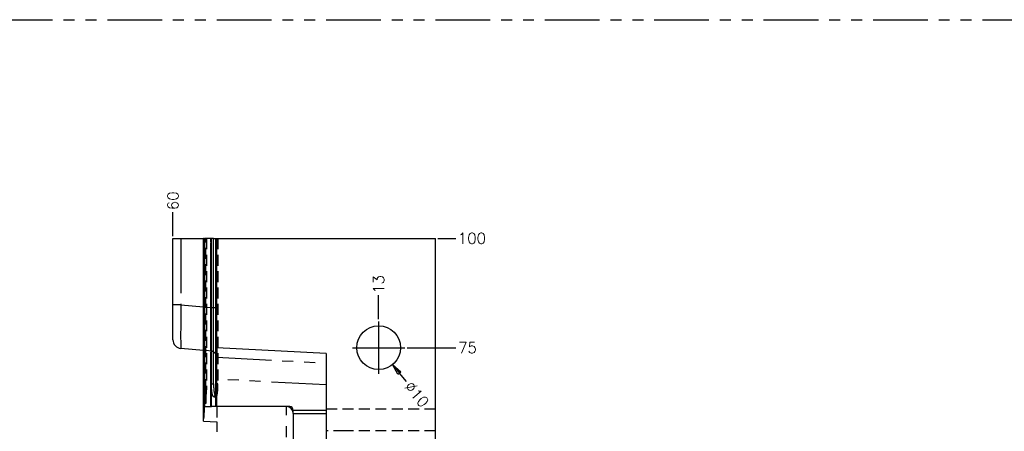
# Model space of a CAD drawing. Extents: x 2651 to 11825, y -3833 to 1075.
# Tile 7 of 256: x 2991 to 3216, y -3517 to -3423. Entities that reach past the tile are written whole.
import ezdxf

# ---------------------------------------------------------------- set-up
doc = ezdxf.new("R2010")
doc.units = 0
doc.header["$LTSCALE"] = 10
for name, pattern in [('CENTER', [2, 1.25, -0.25, 0.25, -0.25]), ('HIDDEN', [0.375, 0.25, -0.125]), ('PHANTOM', [2.5, 1.25, -0.25, 0.25, -0.25, 0.25, -0.25])]:
    doc.linetypes.add(name, pattern=pattern)
doc.layers.get('0').update_dxf_attribs({"linetype": 'CONTINUOUS'})
doc.layers.get('Defpoints').update_dxf_attribs({"linetype": 'CONTINUOUS'})
for name, color, linetype in [('CEN', 1, 'CENTER'), ('DIM', 3, 'CONTINUOUS'), ('DIVIDE', 5, 'PHANTOM'), ('LAYER_099', 7, 'CONTINUOUS')]:
    doc.layers.add(name, color=color, linetype=linetype)
doc.styles.get("Standard").update_dxf_attribs({"font": 'romans.shx'})
doc.dimstyles.new('1-1', dxfattribs={"dimtxt": 2.5, "dimasz": 2.5, "dimexe": 1, "dimexo": 0.5, "dimtad": 0, "dimrnd": 1.38778e-17, "dimzin": 9, "dimdsep": 46, "dimtxsty": 'Standard', "dimblk": 'CLOSED', "dimcen": 0, "dimclrd": 3, "dimclre": 3, "dimclrt": 3, "dimazin": 2, "dimtfac": 0.75, "dimtofl": 0, "dimtmove": 0, "dimatfit": 3, "dimfxl": 0, "dimtolj": 1, "dimarcsym": 0})

# ---------------------------------------------------------------- blocks, each defined once
blk = doc.blocks.new('*D495')
at = {"layer": 'Defpoints', "color": 0}
for p in [(3078.68, -3498.36), (3090.34, -3498.36), (3085.68, -3573.36)]:
    blk.add_point(p, dxfattribs=at)
at = {"layer": 'DIM', "color": 3, "lineweight": -2}
blk.add_line((3079.18, -3498.36), (3090.34, -3498.36), dxfattribs=at)
at = {"layer": 'DIM', "color": 3, "insert": (3092.99, -3498.36), "char_height": 2.5, "attachment_point": 5}
blk.add_mtext('\\A1;75', dxfattribs=at)
blk = doc.blocks.new('_Closed')
at = {"color": 0, "linetype": 'ByBlock', "lineweight": -2}
for p, q in [((-1, 0.167), (0, 0)), ((-1, 0.167), (-1, -0.167)), ((0, 0), (-1, -0.167)), ((0, 0), (-1, 0))]:
    blk.add_line(p, q, dxfattribs=at)
blk = doc.blocks.new('*D496')
at = {"layer": 'Defpoints', "color": 0}
for p in [(3085.68, -3473.36), (3090.34, -3473.36), (3085.68, -3573.36)]:
    blk.add_point(p, dxfattribs=at)
at = {"layer": 'DIM', "color": 3, "lineweight": -2}
blk.add_line((3086.18, -3473.36), (3090.34, -3473.36), dxfattribs=at)
at = {"layer": 'DIM', "color": 3, "insert": (3094, -3473.36), "char_height": 2.5, "attachment_point": 5}
blk.add_mtext('\\A1;100', dxfattribs=at)
blk = doc.blocks.new('*D497')
at = {"layer": 'Defpoints', "color": 0}
for p in [(3072.68, -3486.36), (3072.68, -3492.36), (3085.68, -3573.36)]:
    blk.add_point(p, dxfattribs=at)
at = {"layer": 'DIM', "color": 3, "lineweight": -2}
blk.add_line((3072.68, -3491.86), (3072.68, -3486.36), dxfattribs=at)
at = {"layer": 'DIM', "color": 3, "insert": (3072.68, -3483.89), "char_height": 2.5, "attachment_point": 5, "rotation": 90}
blk.add_mtext('\\A1;13', dxfattribs=at)
blk = doc.blocks.new('*D498')
at = {"layer": 'Defpoints', "color": 0}
for p in [(3025.68, -3467.36), (3025.68, -3473.36), (3085.68, -3573.36)]:
    blk.add_point(p, dxfattribs=at)
at = {"layer": 'DIM', "color": 3, "lineweight": -2}
blk.add_line((3025.68, -3472.86), (3025.68, -3467.36), dxfattribs=at)
at = {"layer": 'DIM', "color": 3, "insert": (3025.68, -3464.77), "char_height": 2.5, "attachment_point": 5, "rotation": 90}
blk.add_mtext('\\A1;60', dxfattribs=at)
blk = doc.blocks.new('*D499')
at = {"layer": 'Defpoints', "color": 0}
for p in [(3069.52, -3494.49), (3075.85, -3502.23)]:
    blk.add_point(p, dxfattribs=at)
at = {"layer": 'DIM', "color": 3, "lineweight": -2}
blk.add_line((3079.02, -3506.09), (3077.44, -3504.16), dxfattribs=at)
at = {"layer": 'DIM', "color": 3, "lineweight": -2, "xscale": 2.5, "yscale": 2.5, "zscale": 2.5, "rotation": 129.3128434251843}
blk.add_blockref('_Closed', (3075.85, -3502.23), dxfattribs=at)
at = {"layer": 'DIM', "color": 3, "insert": (3081.41, -3509.02), "char_height": 2.5, "attachment_point": 5, "rotation": 309.3128}
blk.add_mtext('\\A1;∅10', dxfattribs=at)

msp = doc.modelspace()

# ---------------------------------------------------------------- linework, layer by layer
at = {"layer": 'CEN'}
for p, q in [((3072.684, -3492.358), (3072.684, -3504.358)), ((3066.684, -3498.358), (3078.684, -3498.358))]:
    msp.add_line(p, q, dxfattribs=at)
at = {"layer": 'DIVIDE', "color": 4}
msp.add_line((2660.684, -3423.358), (3780.684, -3423.358), dxfattribs=at)
at = {"layer": 'LAYER_099', "color": 0, "linetype": 'Continuous'}
for p, q in [((3025.684, -3488.556), (3025.684, -3473.358)), ((3025.684, -3473.358), (3027.51, -3473.358)), ((3027.51, -3473.358), (3032.629, -3473.358)), ((3032.629, -3515.145), (3032.629, -3473.358)), ((3032.629, -3473.358), (3032.656, -3473.358)), ((3032.656, -3514.588), (3032.656, -3473.358)), ((3032.813, -3473.358), (3032.656, -3473.358)), ((3032.813, -3473.358), (3032.813, -3512.448)), ((3032.813, -3473.358), (3032.961, -3473.358)), ((3032.961, -3511.826), (3032.961, -3473.358)), ((3034.348, -3473.358), (3032.961, -3473.358)), ((3034.348, -3473.358), (3034.449, -3473.358)), ((3034.449, -3473.358), (3034.449, -3511.826)), ((3034.957, -3473.358), (3034.449, -3473.358)), ((3034.957, -3506.589), (3034.957, -3473.358)), ((3034.957, -3473.358), (3035.404, -3473.358)), ((3035.463, -3511.826), (3035.463, -3473.358)), ((3035.463, -3473.358), (3035.684, -3473.358)), ((3035.684, -3498.358), (3035.684, -3473.358)), ((3035.684, -3473.358), (3085.684, -3473.358)), ((3085.684, -3651.358), (3085.684, -3473.358)), ((3025.684, -3496.525), (3025.684, -3488.556)), ((3032.629, -3498.966), (3027.51, -3498.518)), ((3060.684, -3499.67), (3035.684, -3498.358)), ((3035.684, -3498.358), (3035.684, -3500.547)), ((3035.684, -3505.547), (3035.684, -3500.547)), ((3060.684, -3499.67), (3060.684, -3647.046)), ((3035.684, -3511.826), (3035.684, -3505.547)), ((3032.676, -3514.588), (3032.676, -3508.026)), ((3034.469, -3511.826), (3034.469, -3506.589)), ((3032.813, -3512.448), (3032.833, -3512.448)), ((3032.961, -3511.826), (3034.32, -3511.826)), ((3034.32, -3511.826), (3034.348, -3511.826)), ((3034.449, -3511.826), (3034.351, -3511.826)), ((3034.449, -3511.826), (3034.469, -3511.826)), ((3034.499, -3511.826), (3034.469, -3511.826)), ((3035.484, -3511.826), (3034.499, -3511.826)), ((3035.684, -3511.826), (3035.463, -3511.826)), ((3052.395, -3511.826), (3035.684, -3511.826)), ((3053.172, -3513.381), (3053.172, -3512.604)), ((3053.172, -3512.604), (3060.684, -3512.604)), ((3032.629, -3515.145), (3032.655, -3514.615)), ((3032.655, -3514.615), (3032.656, -3514.588)), ((3032.676, -3514.588), (3032.656, -3514.588)), ((3053.172, -3513.381), (3060.684, -3513.381)), ((3053.172, -3513.381), (3053.172, -3534.014)), ((3032.629, -3515.145), (3035.684, -3515.297)), ((3035.684, -3515.297), (3035.684, -3517.592))]:
    msp.add_line(p, q, dxfattribs=at)
at = {"layer": 'LAYER_099', "color": 253, "linetype": 'PHANTOM'}
for p, q in [((3027.51, -3473.358), (3027.51, -3488.556)), ((3034.348, -3511.826), (3034.348, -3473.358)), ((3027.51, -3488.556), (3025.684, -3488.556)), ((3027.51, -3488.556), (3032.629, -3489.004)), ((3035.684, -3500.547), (3060.684, -3501.859)), ((3060.684, -3506.859), (3035.684, -3505.547)), ((3032.676, -3508.026), (3032.813, -3508.026)), ((3034.469, -3506.589), (3034.957, -3506.589)), ((3051.618, -3533.776), (3051.618, -3511.826))]:
    msp.add_line(p, q, dxfattribs=at)
at = {"layer": 'LAYER_099', "color": 6, "linetype": 'HIDDEN'}
for p, q in [((3033.156, -3508.026), (3033.156, -3473.358)), ((3033.313, -3473.358), (3033.313, -3508.026)), ((3034.315, -3489.151), (3034.315, -3473.358)), ((3035.967, -3473.358), (3035.967, -3506.589)), ((3032.629, -3489.004), (3032.813, -3489.02)), ((3032.813, -3489.02), (3033.313, -3489.063)), ((3033.313, -3489.063), (3034.315, -3489.151)), ((3034.315, -3489.151), (3035.463, -3489.151)), ((3035.684, -3489.151), (3035.463, -3489.151)), ((3032.813, -3498.982), (3032.629, -3498.966)), ((3033.313, -3499.025), (3032.813, -3498.982)), ((3034.315, -3499.113), (3033.313, -3499.025)), ((3032.813, -3508.026), (3032.833, -3508.026)), ((3032.833, -3508.026), (3032.833, -3512.302)), ((3033.313, -3508.026), (3032.833, -3508.026)), ((3035.967, -3506.589), (3035.484, -3506.589)), ((3035.484, -3506.589), (3035.484, -3511.826)), ((3035.024, -3509.589), (3035.463, -3509.589)), ((3035.463, -3509.589), (3035.484, -3509.589)), ((3035.484, -3509.589), (3035.511, -3509.589)), ((3032.755, -3511.026), (3032.813, -3511.026)), ((3032.813, -3511.026), (3032.833, -3511.026)), ((3032.833, -3511.026), (3033.235, -3511.026)), ((3032.833, -3512.302), (3032.833, -3512.448)), ((3035.684, -3511.826), (3035.684, -3515.297)), ((3060.684, -3512.358), (3085.684, -3512.358)), ((3064.892, -3517.358), (3060.684, -3517.358)), ((3085.684, -3517.358), (3064.892, -3517.358))]:
    msp.add_line(p, q, dxfattribs=at)
at = {"layer": 'LAYER_099', "color": 253, "linetype": 'PHANTOM'}
msp.add_polyline3d([(3027.51, -3488.556, 0), (3027.494, -3489.531, 0), (3027.48, -3490.496, 0), (3027.467, -3491.444, 0), (3027.457, -3492.364, 0), (3027.449, -3493.248, 0), (3027.443, -3494.087, 0), (3027.44, -3494.873, 0), (3027.439, -3495.598, 0), (3027.44, -3496.255, 0), (3027.443, -3496.838, 0), (3027.449, -3497.34, 0), (3027.457, -3497.758, 0), (3027.467, -3498.087, 0), (3027.48, -3498.325, 0), (3027.494, -3498.469, 0), (3027.51, -3498.518, 0)], dxfattribs=at)
at = {"layer": 'LAYER_099', "color": 6, "linetype": 'HIDDEN'}
for points in [[(3034.315, -3499.113, 0), (3034.327, -3499.067, 0), (3034.337, -3498.926, 0), (3034.347, -3498.691, 0), (3034.354, -3498.364, 0), (3034.36, -3497.947, 0), (3034.365, -3497.445, 0), (3034.367, -3496.862, 0), (3034.368, -3496.205, 0), (3034.367, -3495.478, 0), (3034.365, -3494.69, 0), (3034.36, -3493.849, 0), (3034.354, -3492.963, 0), (3034.347, -3492.041, 0), (3034.337, -3491.092, 0), (3034.327, -3490.126, 0), (3034.315, -3489.151, 0)], [(3032.833, -3508.026, 0), (3032.833, -3508.3, 0), (3032.832, -3508.571, 0), (3032.83, -3508.837, 0), (3032.828, -3509.097, 0), (3032.825, -3509.348, 0), (3032.822, -3509.587, 0), (3032.818, -3509.814, 0), (3032.813, -3510.026, 0)], [(3033.156, -3508.026, 0), (3033.157, -3508.32, 0), (3033.158, -3508.612, 0), (3033.16, -3508.897, 0), (3033.162, -3509.175, 0), (3033.165, -3509.441, 0), (3033.169, -3509.693, 0), (3033.174, -3509.93, 0), (3033.179, -3510.148, 0), (3033.185, -3510.346, 0), (3033.191, -3510.521, 0), (3033.198, -3510.672, 0), (3033.205, -3510.798, 0), (3033.212, -3510.897, 0), (3033.219, -3510.969, 0), (3033.227, -3511.012, 0), (3033.235, -3511.026, 0)], [(3033.235, -3511.026, 0), (3033.242, -3511.012, 0), (3033.25, -3510.969, 0), (3033.258, -3510.897, 0), (3033.265, -3510.798, 0), (3033.272, -3510.672, 0), (3033.278, -3510.521, 0), (3033.285, -3510.346, 0), (3033.29, -3510.148, 0), (3033.295, -3509.93, 0), (3033.3, -3509.693, 0), (3033.304, -3509.441, 0), (3033.307, -3509.175, 0), (3033.31, -3508.897, 0), (3033.312, -3508.612, 0), (3033.313, -3508.32, 0), (3033.313, -3508.026, 0)], [(3035.511, -3509.589, 0), (3035.521, -3509.589, 0), (3035.55, -3509.581, 0), (3035.593, -3509.552, 0), (3035.635, -3509.502, 0), (3035.676, -3509.43, 0), (3035.715, -3509.336, 0), (3035.75, -3509.225, 0), (3035.783, -3509.096, 0), (3035.815, -3508.944, 0), (3035.843, -3508.774, 0), (3035.868, -3508.595, 0), (3035.89, -3508.402, 0), (3035.909, -3508.19, 0), (3035.926, -3507.965, 0), (3035.939, -3507.74, 0), (3035.95, -3507.507, 0), (3035.958, -3507.26, 0), (3035.964, -3507.008, 0), (3035.966, -3506.8, 0), (3035.967, -3506.589, 0)], [(3035.257, -3509.247, 0), (3035.257, -3509.247, 0), (3035.299, -3509.353, 0), (3035.342, -3509.441, 0), (3035.388, -3509.51, 0), (3035.434, -3509.558, 0), (3035.463, -3509.577, 0), (3035.463, -3509.577, 0)], [(3035.463, -3509.577, 0), (3035.492, -3509.587, 0), (3035.511, -3509.589, 0)]]:
    msp.add_polyline3d(points, dxfattribs=at)
at = {"layer": 'LAYER_099', "color": 0, "linetype": 'Continuous'}
for points in [[(3032.755, -3511.026, 0), (3032.747, -3511.012, 0), (3032.739, -3510.969, 0), (3032.732, -3510.897, 0), (3032.725, -3510.798, 0), (3032.718, -3510.672, 0), (3032.711, -3510.521, 0), (3032.705, -3510.346, 0), (3032.699, -3510.148, 0), (3032.694, -3509.93, 0), (3032.689, -3509.693, 0), (3032.685, -3509.441, 0), (3032.682, -3509.175, 0), (3032.679, -3508.897, 0), (3032.678, -3508.612, 0), (3032.676, -3508.32, 0), (3032.676, -3508.026, 0)], [(3035.024, -3509.589, 0), (3034.996, -3509.585, 0), (3034.967, -3509.573, 0), (3034.922, -3509.535, 0), (3034.877, -3509.477, 0), (3034.831, -3509.397, 0), (3034.787, -3509.294, 0), (3034.745, -3509.176, 0), (3034.705, -3509.038, 0), (3034.667, -3508.878, 0), (3034.648, -3508.792, 0), (3034.63, -3508.7, 0), (3034.599, -3508.515, 0), (3034.57, -3508.314, 0), (3034.544, -3508.096, 0), (3034.532, -3507.982, 0), (3034.521, -3507.864, 0), (3034.504, -3507.636, 0), (3034.489, -3507.398, 0), (3034.479, -3507.15, 0), (3034.475, -3507.023, 0), (3034.472, -3506.895, 0), (3034.47, -3506.743, 0), (3034.469, -3506.589, 0)], [(3034.957, -3506.589, 0), (3034.958, -3506.728, 0), (3034.959, -3506.866, 0), (3034.965, -3507.11, 0), (3034.975, -3507.349, 0), (3034.989, -3507.59, 0), (3035.006, -3507.824, 0), (3035.027, -3508.043, 0), (3035.05, -3508.252, 0), (3035.078, -3508.455, 0), (3035.109, -3508.645, 0), (3035.142, -3508.818, 0), (3035.177, -3508.975, 0), (3035.216, -3509.12, 0), (3035.257, -3509.247, 0)], [(3035.464, -3507.559, 0), (3035.458, -3507.688, 0), (3035.445, -3507.92, 0), (3035.429, -3508.137, 0), (3035.411, -3508.343, 0), (3035.39, -3508.542, 0), (3035.365, -3508.728, 0), (3035.339, -3508.894, 0), (3035.309, -3509.045, 0), (3035.277, -3509.181, 0), (3035.241, -3509.3, 0), (3035.205, -3509.397, 0), (3035.166, -3509.475, 0), (3035.124, -3509.534, 0), (3035.08, -3509.572, 0), (3035.053, -3509.585, 0), (3035.024, -3509.589, 0), (3035.024, -3509.589, 0)], [(3032.813, -3510.026, 0), (3032.807, -3510.25, 0), (3032.801, -3510.449, 0), (3032.794, -3510.621, 0), (3032.787, -3510.765, 0), (3032.779, -3510.878, 0), (3032.771, -3510.96, 0), (3032.763, -3511.01, 0), (3032.755, -3511.026, 0)], [(3032.813, -3512.448, 0), (3032.854, -3512.148, 0), (3032.896, -3511.946, 0), (3032.928, -3511.856, 0), (3032.961, -3511.826, 0)]]:
    msp.add_polyline3d(points, dxfattribs=at)
msp.add_circle((3072.684, -3498.358), 5, dxfattribs=at)
for centre, radius, start, end in [((3027.684, -3496.525), 2, 180, 265), ((3069.229, -3516.195), 36.589, 174.12129, 177.48274), ((3051.618, -3513.381), 1.554, 0, 90), ((3052.395, -3512.604), 0.777, 0, 90)]:
    msp.add_arc(centre, radius, start, end, dxfattribs=at)
at = {"layer": 'LAYER_099', "color": 6, "linetype": 'HIDDEN'}
for centre, radius, start, end in [((3034.184, -3500.607), 1.5, 31.47018, 85), ((3034.184, -3500.607), 1.5, 0, 31.47018), ((3012.685, -3506.625), 22.799, 357.652, 0.08922)]:
    msp.add_arc(centre, radius, start, end, dxfattribs=at)

# ---------------------------------------------------------------- dimensions: what is measured, and where the dimension line sits
at = {"layer": 'DIM'}
for feature_location, offset, dtype, picture, middle in [((3025.684, -3473.358), (0, 6), 1, '*D498', (3025.684, -3464.769)), ((3085.684, -3473.358), (4.654, 0), 0, '*D496', (3093.999, -3473.358)), ((3072.684, -3492.358), (0, 6), 1, '*D497', (3072.684, -3483.888)), ((3078.684, -3498.358), (11.654, 0), 0, '*D495', (3092.987, -3498.358))]:
    dim = msp.add_ordinate_dim(feature_location=feature_location, offset=offset, dtype=dtype, origin=(3085.684, -3573.358), dimstyle='1-1', dxfattribs=at)
    dim.commit()
    dim.dimension.update_dxf_attribs({"geometry": picture, "text_midpoint": middle})
dim = msp.add_diameter_dim_2p(p1=(3069.516, -3494.489), p2=(3075.852, -3502.226), dimstyle='1-1', dxfattribs=at)
dim.commit()
dim.dimension.update_dxf_attribs({"geometry": '*D499', "text_midpoint": (3081.414, -3509.019)})

doc.saveas('drawing.dxf')
